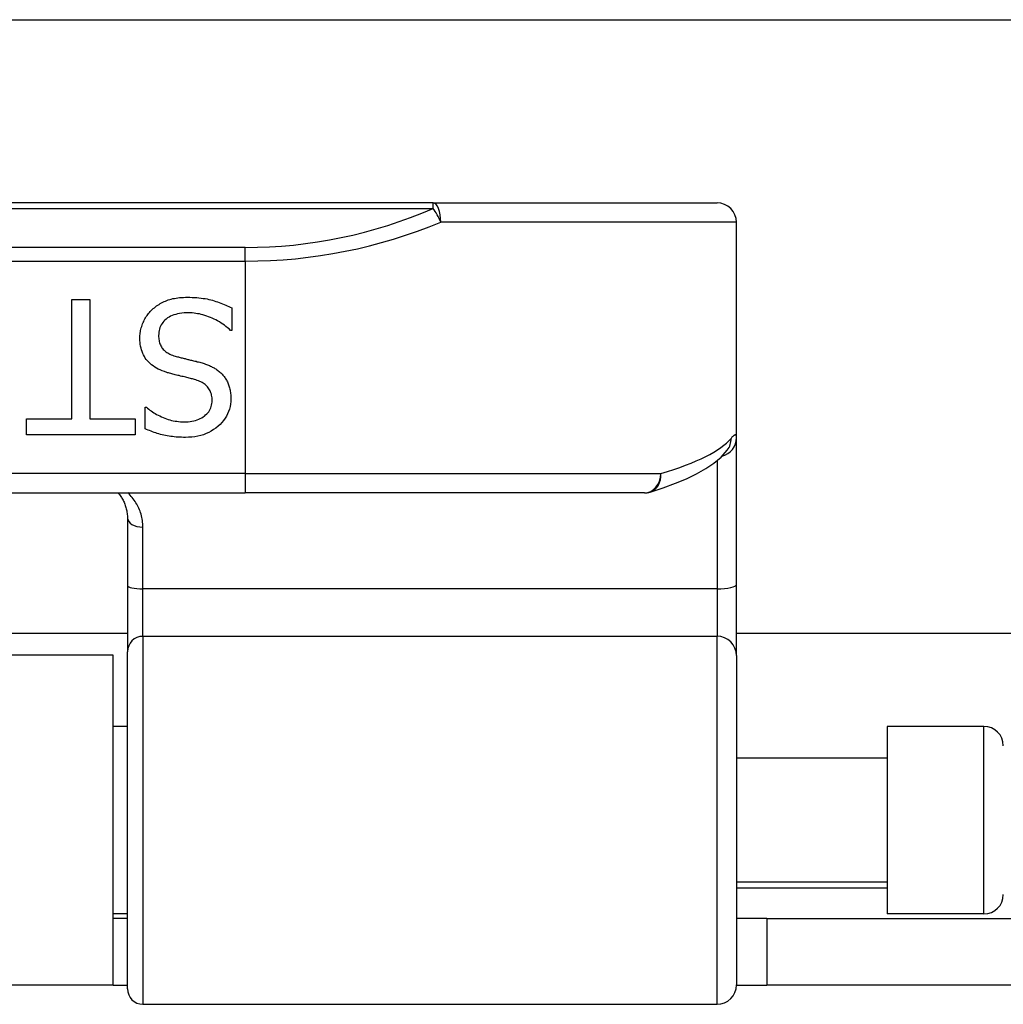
# Model space of a CAD drawing. Header units: inches. Extents: x 17 to 570, y 51 to 268.
# Tile 124 of 211: x 133.15 to 134.15, y 148.35 to 149.35. Entities that reach past the tile are written whole.
import ezdxf

# ---------------------------------------------------------------- set-up
doc = ezdxf.new("R2010")
doc.units = ezdxf.units.IN
doc.header["$MEASUREMENT"] = 0
doc.layers.add('Visible Edges(ANSI)', color=7, linetype='Continuous', lineweight=25)
doc.layers.add('Visible Tangent Edges(ANSI)', color=7, linetype='Continuous', lineweight=25)

msp = doc.modelspace()

# ---------------------------------------------------------------- linework, layer by layer
at = {"layer": 'Visible Edges(ANSI)'}
for p, q in [((78.0055, 149.3481), (135.9415, 149.3481)), ((133.5661, 149.1616), (131.6839, 149.1616)), ((133.5661, 149.1616), (133.8553, 149.1616)), ((133.875, 148.9225), (133.875, 149.1419)), ((133.1985, 149.0631), (133.2168, 149.0631)), ((133.1985, 148.9416), (133.1985, 149.0631)), ((133.2168, 149.0631), (133.2168, 148.9416)), ((133.3613, 149.0548), (133.3613, 149.0318)), ((133.3613, 149.0318), (133.36, 149.0318)), ((133.273, 148.9536), (133.2743, 148.9536)), ((133.273, 148.9317), (133.273, 148.9536)), ((133.1523, 148.9416), (133.1985, 148.9416)), ((133.1523, 148.9253), (133.1523, 148.9416)), ((133.2168, 148.9416), (133.263, 148.9416)), ((133.263, 148.9416), (133.263, 148.9253)), ((133.263, 148.9253), (133.1523, 148.9253)), ((133.875, 148.773), (133.875, 148.9225)), ((133.8656, 148.9098), (133.866, 148.9102)), ((131.875, 148.8663), (133.375, 148.8663)), ((133.7813, 148.8663), (133.375, 148.8663)), ((133.255, 148.8406), (133.255, 148.7721)), ((133.255, 148.7721), (133.255, 148.7046)), ((133.875, 148.7007), (133.875, 148.773)), ((133.255, 148.7231), (131.9951, 148.7231)), ((135.9415, 148.7231), (133.875, 148.7231)), ((133.2405, 148.7011), (132.0095, 148.7011)), ((133.2405, 148.3651), (133.2405, 148.7011)), ((133.255, 148.3614), (133.255, 148.7046)), ((133.875, 148.7007), (133.875, 148.3653)), ((133.255, 148.6286), (133.2405, 148.6286)), ((134.0286, 148.6286), (134.0286, 148.4376)), ((134.127, 148.6286), (134.0286, 148.6286)), ((134.0286, 148.5961), (133.875, 148.5961)), ((134.0286, 148.4701), (133.875, 148.4701)), ((133.255, 148.4376), (133.2405, 148.4376)), ((133.255, 148.4331), (133.2405, 148.4331)), ((133.906, 148.4331), (133.875, 148.4331)), ((133.906, 148.4331), (134.218, 148.4331)), ((133.906, 148.4331), (133.906, 148.3651)), ((134.127, 148.4376), (134.0286, 148.4376)), ((133.2405, 148.3651), (132.0095, 148.3651)), ((133.2405, 148.3651), (133.255, 148.3651)), ((133.875, 148.3651), (133.906, 148.3651)), ((134.218, 148.3651), (133.906, 148.3651)), ((133.2707, 148.3456), (133.8553, 148.3456))]:
    msp.add_line(p, q, dxfattribs=at)
at = {"layer": 'Visible Edges(ANSI)', "flags": 128}
for points in [[(133.2801, 149.053), (133.2812, 149.054), (133.2824, 149.0549), (133.2835, 149.0558), (133.2847, 149.0567), (133.2859, 149.0575), (133.2872, 149.0583), (133.2884, 149.0591), (133.2897, 149.0598), (133.291, 149.0605), (133.2923, 149.0611), (133.2937, 149.0617), (133.2951, 149.0623), (133.2965, 149.0628), (133.298, 149.0633), (133.2995, 149.0637), (133.3011, 149.0641), (133.3028, 149.0644), (133.3045, 149.0647), (133.3063, 149.065), (133.3081, 149.0652), (133.31, 149.0653), (133.312, 149.0654), (133.314, 149.0655), (133.3161, 149.0655)], [(133.3161, 149.0655), (133.3185, 149.0655), (133.3209, 149.0654), (133.3233, 149.0653), (133.3256, 149.0652), (133.3278, 149.065), (133.3299, 149.0647), (133.332, 149.0644), (133.334, 149.0641), (133.336, 149.0638), (133.3379, 149.0633), (133.3398, 149.0629), (133.3415, 149.0624), (133.3433, 149.0619), (133.345, 149.0613), (133.3467, 149.0607), (133.3484, 149.0602), (133.3501, 149.0595), (133.3517, 149.0589), (133.3534, 149.0583), (133.355, 149.0576), (133.3566, 149.0569), (133.3582, 149.0562), (133.3597, 149.0555), (133.3613, 149.0548)], [(133.2676, 149.0237), (133.2676, 149.0251), (133.2677, 149.0265), (133.2678, 149.0278), (133.268, 149.0291), (133.2682, 149.0305), (133.2684, 149.0318), (133.2687, 149.0331), (133.2691, 149.0345), (133.2695, 149.0358), (133.2699, 149.0371), (133.2704, 149.0384), (133.2709, 149.0397), (133.2715, 149.041), (133.2721, 149.0423), (133.2727, 149.0435), (133.2734, 149.0447), (133.2741, 149.0458), (133.2749, 149.0469), (133.2756, 149.048), (133.2765, 149.0491), (133.2773, 149.0501), (133.2782, 149.0511), (133.2792, 149.0521), (133.2801, 149.053)], [(133.3174, 149.0497), (133.3149, 149.0496), (133.3126, 149.0495), (133.3103, 149.0493), (133.3081, 149.049), (133.306, 149.0486), (133.3041, 149.0481), (133.3022, 149.0475), (133.3005, 149.0469), (133.2988, 149.0461), (133.2973, 149.0453), (133.2958, 149.0444), (133.2945, 149.0433), (133.2932, 149.0423), (133.2921, 149.0411), (133.2911, 149.0399), (133.2902, 149.0387), (133.2893, 149.0374), (133.2886, 149.036), (133.2881, 149.0346), (133.2876, 149.0331), (133.2872, 149.0316), (133.2869, 149.03), (133.2868, 149.0284), (133.2867, 149.0267)], [(133.36, 149.0318), (133.3584, 149.0332), (133.3569, 149.0345), (133.3553, 149.0358), (133.3537, 149.037), (133.352, 149.0382), (133.3503, 149.0393), (133.3486, 149.0404), (133.3468, 149.0414), (133.345, 149.0424), (133.3432, 149.0433), (133.3414, 149.0442), (133.3395, 149.045), (133.3376, 149.0457), (133.3357, 149.0464), (133.3338, 149.047), (133.3319, 149.0476), (133.3301, 149.0481), (133.3282, 149.0485), (133.3264, 149.0488), (133.3246, 149.0491), (133.3228, 149.0494), (133.321, 149.0495), (133.3192, 149.0496), (133.3174, 149.0497)], [(133.295, 148.989), (133.2927, 148.9898), (133.2905, 148.9906), (133.2884, 148.9915), (133.2864, 148.9924), (133.2845, 148.9934), (133.2827, 148.9945), (133.281, 148.9956), (133.2794, 148.9968), (133.278, 148.998), (133.2766, 148.9993), (133.2754, 149.0007), (133.2742, 149.0021), (133.2731, 149.0036), (133.2722, 149.0052), (133.2713, 149.0068), (133.2705, 149.0084), (133.2699, 149.0102), (133.2693, 149.0119), (133.2688, 149.0138), (133.2683, 149.0156), (133.268, 149.0176), (133.2678, 149.0196), (133.2677, 149.0216), (133.2676, 149.0237)], [(133.2867, 149.0267), (133.2867, 149.0253), (133.2868, 149.024), (133.287, 149.0227), (133.2872, 149.0215), (133.2874, 149.0203), (133.2877, 149.0192), (133.2881, 149.0181), (133.2885, 149.017), (133.289, 149.016), (133.2895, 149.0151), (133.2901, 149.0141), (133.2908, 149.0133), (133.2915, 149.0124), (133.2923, 149.0116), (133.2931, 149.0108), (133.294, 149.0101), (133.295, 149.0094), (133.296, 149.0088), (133.2972, 149.0081), (133.2983, 149.0075), (133.2996, 149.007), (133.3009, 149.0065), (133.3022, 149.006), (133.3037, 149.0055)], [(133.3037, 149.0055), (133.3047, 149.0053), (133.3058, 149.005), (133.3068, 149.0047), (133.3078, 149.0044), (133.3088, 149.0042), (133.3098, 149.0039), (133.3107, 149.0037), (133.3117, 149.0034), (133.3126, 149.0032), (133.3136, 149.003), (133.3145, 149.0027), (133.3153, 149.0025), (133.3163, 149.0023), (133.3172, 149.0021), (133.3182, 149.0019), (133.3192, 149.0016), (133.3202, 149.0014), (133.3213, 149.0011), (133.3224, 149.0008), (133.3236, 149.0005), (133.3248, 149.0003), (133.326, 148.9999), (133.3273, 148.9996), (133.3286, 148.9993)], [(133.3286, 148.9993), (133.3298, 148.999), (133.3309, 148.9986), (133.3321, 148.9983), (133.3332, 148.9979), (133.3343, 148.9975), (133.3354, 148.9972), (133.3364, 148.9968), (133.3374, 148.9963), (133.3385, 148.9959), (133.3394, 148.9955), (133.3404, 148.995), (133.3414, 148.9945), (133.3423, 148.9941), (133.3432, 148.9936), (133.3441, 148.993), (133.345, 148.9925), (133.3458, 148.9919), (133.3467, 148.9913), (133.3475, 148.9906), (133.3483, 148.99), (133.3491, 148.9893), (133.3499, 148.9886), (133.3506, 148.9879), (133.3514, 148.9871)], [(133.3232, 148.9818), (133.3222, 148.982), (133.3212, 148.9823), (133.3202, 148.9826), (133.3191, 148.9829), (133.3179, 148.9831), (133.3168, 148.9834), (133.3156, 148.9837), (133.3143, 148.984), (133.313, 148.9844), (133.3117, 148.9847), (133.3104, 148.985), (133.309, 148.9853), (133.3076, 148.9857), (133.3063, 148.986), (133.3049, 148.9863), (133.3037, 148.9866), (133.3025, 148.987), (133.3013, 148.9873), (133.3001, 148.9876), (133.299, 148.9879), (133.2979, 148.9882), (133.2969, 148.9885), (133.2959, 148.9887), (133.295, 148.989)], [(133.3412, 148.9603), (133.3412, 148.9618), (133.3411, 148.9631), (133.3409, 148.9645), (133.3407, 148.9657), (133.3404, 148.967), (133.34, 148.9682), (133.3396, 148.9693), (133.3391, 148.9704), (133.3386, 148.9714), (133.338, 148.9724), (133.3373, 148.9733), (133.3366, 148.9742), (133.3358, 148.9751), (133.3349, 148.9759), (133.334, 148.9766), (133.333, 148.9774), (133.332, 148.9781), (133.3309, 148.9787), (133.3298, 148.9793), (133.3286, 148.9799), (133.3273, 148.9804), (133.326, 148.9809), (133.3246, 148.9814), (133.3232, 148.9818)], [(133.3514, 148.9871), (133.3521, 148.9863), (133.3527, 148.9856), (133.3534, 148.9847), (133.354, 148.9839), (133.3546, 148.983), (133.3551, 148.9822), (133.3557, 148.9812), (133.3562, 148.9803), (133.3567, 148.9794), (133.3571, 148.9784), (133.3575, 148.9774), (133.3579, 148.9764), (133.3583, 148.9754), (133.3587, 148.9743), (133.359, 148.9732), (133.3593, 148.9721), (133.3595, 148.971), (133.3597, 148.9698), (133.3599, 148.9686), (133.36, 148.9674), (133.3601, 148.9661), (133.3602, 148.9648), (133.3603, 148.9635), (133.3603, 148.9622)], [(133.3603, 148.9622), (133.3602, 148.9595), (133.3599, 148.9568), (133.3595, 148.9542), (133.3588, 148.9517), (133.358, 148.9492), (133.357, 148.9468), (133.3558, 148.9445), (133.3545, 148.9423), (133.3529, 148.9401), (133.3512, 148.9381), (133.3493, 148.9361), (133.3472, 148.9341), (133.345, 148.9323), (133.3427, 148.9307), (133.3403, 148.9292), (133.3377, 148.9278), (133.3351, 148.9267), (133.3324, 148.9256), (133.3296, 148.9248), (133.3266, 148.9241), (133.3236, 148.9235), (133.3205, 148.9231), (133.3173, 148.9229), (133.314, 148.9228)], [(133.2743, 148.9536), (133.2754, 148.9526), (133.2766, 148.9517), (133.2778, 148.9507), (133.2791, 148.9498), (133.2804, 148.9489), (133.2818, 148.948), (133.2833, 148.9471), (133.2847, 148.9463), (133.2863, 148.9455), (133.2879, 148.9447), (133.2895, 148.9439), (133.2912, 148.9431), (133.2929, 148.9424), (133.2946, 148.9418), (133.2964, 148.9412), (133.2981, 148.9406), (133.2999, 148.9402), (133.3017, 148.9398), (133.3035, 148.9394), (133.3053, 148.9392), (133.3071, 148.9389), (133.309, 148.9388), (133.3109, 148.9387), (133.3127, 148.9387)], [(133.3127, 148.9387), (133.3148, 148.9387), (133.3168, 148.9388), (133.3188, 148.939), (133.3207, 148.9393), (133.3225, 148.9397), (133.3242, 148.9402), (133.3259, 148.9407), (133.3275, 148.9413), (133.3291, 148.942), (133.3306, 148.9428), (133.332, 148.9437), (133.3333, 148.9446), (133.3346, 148.9457), (133.3357, 148.9467), (133.3368, 148.9479), (133.3377, 148.949), (133.3385, 148.9503), (133.3392, 148.9515), (133.3398, 148.9529), (133.3403, 148.9543), (133.3407, 148.9557), (133.341, 148.9572), (133.3411, 148.9587), (133.3412, 148.9603)], [(133.314, 148.9228), (133.312, 148.9228), (133.3101, 148.9229), (133.3082, 148.9229), (133.3064, 148.9231), (133.3045, 148.9232), (133.3027, 148.9234), (133.3009, 148.9236), (133.2991, 148.9238), (133.2973, 148.9241), (133.2955, 148.9244), (133.2938, 148.9247), (133.2921, 148.9251), (133.2904, 148.9255), (133.2887, 148.9259), (133.287, 148.9264), (133.2854, 148.9268), (133.2838, 148.9274), (133.2822, 148.9279), (133.2806, 148.9285), (133.279, 148.9291), (133.2775, 148.9297), (133.276, 148.9303), (133.2745, 148.931), (133.273, 148.9317)], [(133.7871, 148.8672), (133.8004, 148.8716), (133.8128, 148.8761), (133.8241, 148.8808), (133.8344, 148.8858), (133.8437, 148.891), (133.852, 148.8967), (133.8593, 148.9028), (133.8656, 148.9098)], [(133.2454, 148.8663), (133.2461, 148.8655), (133.2468, 148.8646), (133.2475, 148.8637), (133.2481, 148.8627), (133.2488, 148.8618), (133.2493, 148.8608), (133.2499, 148.8598), (133.2505, 148.8588), (133.251, 148.8578), (133.2515, 148.8568), (133.2519, 148.8557), (133.2524, 148.8547), (133.2527, 148.8536), (133.2531, 148.8525), (133.2535, 148.8513), (133.2538, 148.8502), (133.254, 148.849), (133.2543, 148.8479), (133.2545, 148.8467), (133.2546, 148.8455), (133.2548, 148.8443), (133.2549, 148.843), (133.2549, 148.8418), (133.255, 148.8406)]]:
    msp.add_lwpolyline(points, dxfattribs=at)
at = {"layer": 'Visible Edges(ANSI)'}
for centre, radius, start, end in [((133.8553, 149.1419), 0.0197, 0, 90), ((133.7813, 148.886), 0.0197, 270, 287.0415), ((134.127, 148.6089), 0.0197, 0, 90), ((134.127, 148.4573), 0.0197, 270, 0), ((133.2707, 148.3614), 0.0157, 180, 270), ((133.8553, 148.3653), 0.0197, 270, 0)]:
    msp.add_arc(centre, radius, start, end, dxfattribs=at)
at = {"layer": 'Visible Tangent Edges(ANSI)'}
for p, q in [((131.6839, 149.1559), (133.5661, 149.1559)), ((133.5661, 149.1559), (133.5661, 149.1616)), ((133.875, 149.1419), (133.574, 149.1419)), ((133.375, 149.1162), (131.875, 149.1162)), ((133.375, 149.1023), (133.375, 149.1162)), ((131.875, 149.1023), (133.375, 149.1023)), ((133.375, 149.1023), (133.375, 148.886)), ((133.8553, 148.8993), (133.8553, 148.7686)), ((133.375, 148.886), (131.875, 148.886)), ((133.375, 148.886), (133.375, 148.8663)), ((133.375, 148.886), (133.798, 148.886)), ((133.2707, 148.7686), (133.2707, 148.8314)), ((133.2707, 148.7204), (133.2707, 148.7686)), ((133.8553, 148.7686), (133.2707, 148.7686)), ((133.8553, 148.7686), (133.8553, 148.7204)), ((133.2707, 148.7204), (133.2707, 148.3456)), ((133.2707, 148.7204), (133.8553, 148.7204)), ((133.8553, 148.3456), (133.8553, 148.7204)), ((134.127, 148.4376), (134.127, 148.6286)), ((133.875, 148.4641), (134.0286, 148.4641))]:
    msp.add_line(p, q, dxfattribs=at)
at = {"layer": 'Visible Tangent Edges(ANSI)', "flags": 128}
for points in [[(133.875, 148.9225), (133.875, 148.923), (133.875, 148.9234), (133.8749, 148.9238), (133.8749, 148.9242), (133.8748, 148.9245), (133.8747, 148.9248), (133.8746, 148.925), (133.8744, 148.9251), (133.8743, 148.9253), (133.8741, 148.9254), (133.8739, 148.9254), (133.8737, 148.9254), (133.8734, 148.9253), (133.8732, 148.9252), (133.8729, 148.9251), (133.8726, 148.9249), (133.8723, 148.9247), (133.8719, 148.9244), (133.8716, 148.9241), (133.8712, 148.9237), (133.8708, 148.9233), (133.8704, 148.9229), (133.87, 148.9224), (133.8695, 148.9218)], [(133.2707, 148.8314), (133.2707, 148.8331), (133.2706, 148.8348), (133.2704, 148.8365), (133.2702, 148.8382), (133.2699, 148.8398), (133.2696, 148.8414), (133.2692, 148.843), (133.2688, 148.8446), (133.2683, 148.8462), (133.2678, 148.8477), (133.2672, 148.8492), (133.2666, 148.8507), (133.2659, 148.8521), (133.2652, 148.8535), (133.2644, 148.8549), (133.2636, 148.8563), (133.2627, 148.8577), (133.2618, 148.859), (133.2609, 148.8603), (133.2599, 148.8615), (133.2589, 148.8628), (133.2578, 148.864), (133.2567, 148.8652), (133.2555, 148.8663)]]:
    msp.add_lwpolyline(points, dxfattribs=at)
at = {"layer": 'Visible Tangent Edges(ANSI)'}
msp.add_arc((133.375, 149.5965), 0.4803, 270, 293.4439, dxfattribs=at)
for centre, major_axis, ratio, start_param, end_param in [((133.5661, 149.1419), (0, 0.0197), 0.39785, 4.712389, 6.283185), ((133.5661, 149.1419), (0.0078, -0.0181), 0.369668, 1.411843, 2.276718), ((133.375, 149.5826), (0.5, 0), 0.96063, 4.712389, 5.121562), ((133.375, 148.9356), (-0.5, 0), 0.185699, 2.578938, 2.993098), ((133.8553, 148.9225), (0.0197, 0), 0.985236, 4.962801, 6.283185), ((133.8501, 148.9218), (0.0156, -0.012), 0.971402, 0, 0.672693), ((133.7813, 148.886), (0, -0.0197), 0.845842, 0, 1.570796), ((133.7813, 148.886), (0.0058, -0.0188), 0.834757, 0, 1.320298), ((133.2707, 148.8406), (-0.0157, 0), 0.580671, 0, 1.570796), ((133.2707, 148.7721), (-0.0157, 0), 0.225879, 0, 1.570796), ((133.8553, 148.773), (0.0197, 0), 0.225879, 4.712389, 6.283185), ((133.2707, 148.7046), (-0.0157, 0), 0.998608, 4.712389, 6.283185), ((133.8553, 148.7007), (0.0197, 0), 0.998608, 0, 1.570796)]:
    msp.add_ellipse(centre, major_axis=major_axis, ratio=ratio, start_param=start_param, end_param=end_param, dxfattribs=at)

doc.saveas('drawing.dxf')
